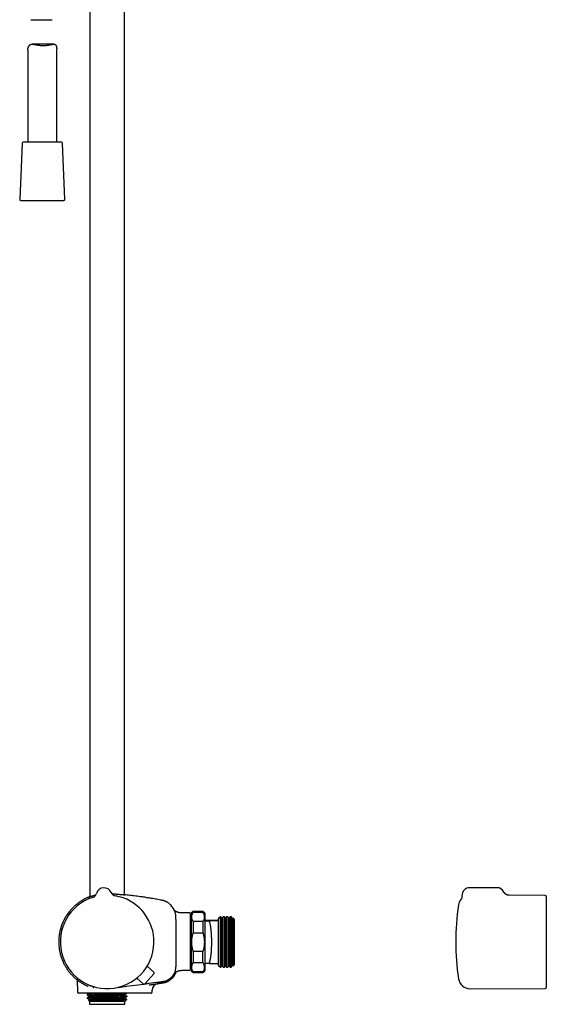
# Model space of a CAD drawing. Header units: millimetres. Extents: x 8 to 1577, y 12 to 2534.
# Tile 34 of 66: x 432 to 704, y 1371 to 1880. Entities that reach past the tile are written whole.
import ezdxf

# ---------------------------------------------------------------- set-up
doc = ezdxf.new("R2010")
doc.units = ezdxf.units.MM

msp = doc.modelspace()

# ---------------------------------------------------------------- linework, layer by layer
at = {"color": 7, "linetype": 'Continuous', "lineweight": 30}
for p, q in [((468.25, 1914.78), (468.25, 1427.12)), ((486.05, 1428.07), (486.05, 1913.5)), ((437.71, 1880.02), (448.85, 1880.02)), ((449.59, 1867.37), (438.45, 1867.37)), ((436.15, 1864.37), (436.15, 1816.69)), ((451.15, 1816.69), (451.15, 1864.98)), ((433.28, 1816.21), (432.02, 1787.21)), ((453.52, 1816.69), (433.78, 1816.69)), ((455.28, 1787.21), (454.02, 1816.21)), ((432.52, 1786.69), (444.48, 1786.69)), ((444.48, 1786.69), (454.78, 1786.69)), ((479.18, 1429.28), (479.18, 1429.28)), ((479.18, 1429.28), (479.18, 1429.28)), ((678.24, 1431.73), (664.24, 1431.73)), ((471.67, 1428.77), (471.67, 1428.77)), ((471.67, 1428.77), (471.67, 1428.77)), ((471.67, 1428.77), (471.67, 1428.77)), ((659.63, 1425.57), (659.63, 1425.57)), ((703.24, 1427.74), (684.5, 1427.82)), ((684.5, 1427.82), (684.5, 1427.82)), ((703.74, 1427.24), (703.74, 1380.23)), ((510.18, 1422.64), (510.18, 1422.64)), ((521.55, 1419.49), (520.55, 1418.49)), ((521.55, 1419.37), (520.55, 1418.37)), ((526.55, 1419.49), (521.55, 1419.49)), ((521.55, 1419.49), (521.55, 1419.37)), ((526.55, 1419.37), (521.55, 1419.37)), ((521.55, 1419.37), (521.55, 1419.02)), ((521.55, 1419.02), (526.55, 1419.02)), ((527.55, 1418.49), (526.55, 1419.49)), ((526.55, 1419.49), (526.55, 1419.37)), ((527.55, 1418.37), (526.55, 1419.37)), ((526.55, 1419.37), (526.55, 1419.02)), ((519.75, 1418.74), (516.15, 1418.74)), ((519.95, 1418.54), (519.95, 1389.25)), ((520.55, 1414.34), (519.95, 1414.34)), ((520.55, 1414.22), (519.95, 1414.22)), ((520.55, 1418.49), (520.55, 1418.37)), ((520.55, 1418.37), (520.55, 1403.62)), ((521.55, 1414.21), (521.55, 1408.43)), ((526.55, 1414.21), (521.55, 1414.21)), ((526.55, 1414.21), (526.55, 1408.43)), ((527.55, 1418.49), (527.55, 1418.37)), ((527.55, 1418.37), (527.55, 1403.62)), ((527.6, 1414.74), (527.55, 1414.74)), ((527.55, 1414.73), (527.65, 1414.73)), ((527.6, 1414.62), (527.55, 1414.62)), ((527.65, 1414.62), (527.6, 1414.62)), ((527.65, 1414.73), (527.65, 1414.74)), ((534.65, 1414.74), (527.65, 1414.74)), ((527.65, 1414.63), (527.65, 1414.73)), ((527.65, 1392.63), (527.65, 1414.62)), ((527.65, 1414.62), (527.65, 1414.62)), ((534.65, 1414.62), (529.8, 1414.62)), ((535.65, 1416.74), (534.65, 1415.74)), ((535.65, 1416.62), (534.65, 1415.62)), ((534.65, 1415.62), (534.65, 1415.74)), ((534.65, 1414.62), (534.65, 1415.62)), ((534.65, 1392.62), (534.65, 1414.62)), ((535.81, 1416.74), (535.65, 1416.74)), ((535.65, 1416.62), (535.65, 1416.74)), ((535.81, 1416.62), (535.65, 1416.62)), ((535.65, 1390.62), (535.65, 1416.62)), ((536.39, 1415.74), (535.81, 1416.74)), ((535.81, 1416.74), (535.81, 1416.62)), ((536.39, 1415.62), (535.81, 1416.62)), ((535.81, 1416.62), (535.81, 1390.62)), ((536.96, 1416.74), (536.39, 1415.74)), ((536.96, 1416.62), (536.39, 1415.62)), ((536.39, 1415.62), (536.39, 1415.74)), ((536.39, 1391.62), (536.39, 1415.62)), ((537.61, 1416.74), (536.96, 1416.74)), ((536.96, 1416.62), (536.96, 1416.74)), ((537.61, 1416.62), (536.96, 1416.62)), ((536.96, 1390.62), (536.96, 1416.62)), ((538.19, 1415.74), (537.61, 1416.74)), ((537.61, 1416.74), (537.61, 1416.62)), ((538.19, 1415.62), (537.61, 1416.62)), ((537.61, 1416.62), (537.61, 1390.62)), ((538.76, 1416.74), (538.19, 1415.74)), ((538.76, 1416.62), (538.19, 1415.62)), ((538.19, 1415.62), (538.19, 1415.74)), ((538.19, 1391.62), (538.19, 1415.62)), ((539.41, 1416.74), (538.76, 1416.74)), ((538.76, 1416.62), (538.76, 1416.74)), ((539.41, 1416.62), (538.76, 1416.62)), ((538.76, 1390.62), (538.76, 1416.62)), ((539.99, 1415.74), (539.41, 1416.74)), ((539.41, 1416.74), (539.41, 1416.62)), ((539.99, 1415.62), (539.41, 1416.62)), ((539.41, 1416.62), (539.41, 1390.62)), ((540.56, 1416.74), (539.99, 1415.74)), ((540.56, 1416.62), (539.99, 1415.62)), ((539.99, 1415.62), (539.99, 1415.74)), ((539.99, 1391.62), (539.99, 1415.62)), ((541.15, 1416.74), (540.56, 1416.74)), ((540.56, 1416.62), (540.56, 1416.74)), ((541.15, 1416.62), (540.56, 1416.62)), ((540.56, 1390.62), (540.56, 1416.62)), ((541.29, 1416.59), (541.15, 1416.74)), ((541.15, 1416.62), (541.15, 1416.74)), ((541.29, 1416.48), (541.15, 1416.62)), ((541.15, 1390.62), (541.15, 1416.62)), ((541.79, 1415.74), (541.29, 1416.59)), ((541.29, 1416.59), (541.29, 1416.48)), ((541.79, 1415.62), (541.29, 1416.48)), ((541.29, 1416.48), (541.29, 1390.77)), ((541.92, 1415.97), (541.79, 1415.74)), ((541.92, 1415.85), (541.79, 1415.62)), ((541.79, 1415.62), (541.79, 1415.74)), ((541.79, 1391.62), (541.79, 1415.62)), ((542.15, 1415.74), (541.92, 1415.97)), ((541.92, 1415.85), (541.92, 1415.97)), ((542.15, 1415.62), (541.92, 1415.85)), ((541.92, 1391.4), (541.92, 1415.85)), ((542.45, 1415.74), (542.15, 1415.74)), ((542.15, 1415.62), (542.15, 1415.74)), ((542.45, 1415.62), (542.15, 1415.62)), ((542.15, 1391.62), (542.15, 1415.62)), ((542.65, 1415.54), (542.45, 1415.74)), ((542.45, 1415.62), (542.45, 1415.74)), ((542.65, 1415.42), (542.45, 1415.62)), ((542.45, 1391.62), (542.45, 1415.62)), ((542.65, 1415.54), (542.65, 1415.42)), ((542.65, 1415.42), (542.65, 1391.82)), ((520.55, 1403.62), (520.55, 1388.87)), ((521.55, 1408.43), (526.55, 1408.43)), ((527.55, 1403.62), (527.55, 1388.87)), ((526.55, 1398.82), (521.55, 1398.82)), ((521.55, 1398.82), (521.55, 1393.04)), ((526.55, 1393.04), (526.55, 1398.82)), ((501.29, 1388.05), (497.79, 1391.16)), ((516.15, 1389.05), (519.75, 1389.05)), ((519.95, 1393.02), (520.55, 1393.02)), ((520.55, 1388.87), (521.55, 1387.87)), ((521.55, 1393.04), (526.55, 1393.04)), ((526.55, 1387.87), (527.55, 1388.87)), ((527.55, 1392.62), (527.6, 1392.62)), ((527.6, 1392.63), (527.65, 1392.63)), ((527.65, 1392.63), (527.65, 1392.62)), ((529.8, 1392.62), (534.65, 1392.62)), ((534.65, 1391.62), (534.65, 1392.62)), ((534.65, 1391.62), (535.65, 1390.62)), ((535.65, 1390.62), (535.81, 1390.62)), ((535.81, 1390.62), (536.39, 1391.62)), ((536.39, 1391.62), (536.96, 1390.62)), ((536.96, 1390.62), (537.61, 1390.62)), ((537.61, 1390.62), (538.19, 1391.62)), ((538.19, 1391.62), (538.76, 1390.62)), ((538.76, 1390.62), (539.41, 1390.62)), ((539.41, 1390.62), (539.99, 1391.62)), ((539.99, 1391.62), (540.56, 1390.62)), ((540.56, 1390.62), (541.15, 1390.62)), ((541.15, 1390.62), (541.29, 1390.77)), ((541.29, 1390.77), (541.79, 1391.62)), ((541.79, 1391.62), (541.92, 1391.4)), ((541.92, 1391.4), (542.15, 1391.62)), ((542.15, 1391.62), (542.45, 1391.62)), ((542.45, 1391.62), (542.65, 1391.82)), ((460.87, 1384.76), (460.88, 1384.76)), ((461.68, 1384.1), (461.79, 1377.73)), ((495.97, 1381.94), (492.41, 1384.99)), ((501.34, 1387.35), (496.67, 1382)), ((521.55, 1388.23), (521.55, 1387.87)), ((526.55, 1388.23), (521.55, 1388.23)), ((521.55, 1387.87), (526.55, 1387.87)), ((526.55, 1388.23), (526.55, 1387.87)), ((487.15, 1380.82), (495.93, 1381.98)), ((498.89, 1381.54), (499, 1381.56)), ((500.29, 1377.73), (500.31, 1378.78)), ((503.1, 1382.14), (503.24, 1382.17)), ((503.21, 1382.17), (503.27, 1382.17)), ((664.4, 1379.56), (703.24, 1379.73)), ((476.95, 1377.24), (462.29, 1377.24)), ((466.77, 1376.59), (466.77, 1376.44)), ((466.77, 1374.78), (466.77, 1374.62)), ((467.97, 1373.66), (467.56, 1373.42)), ((467.56, 1373.41), (467.95, 1373.02)), ((467.95, 1375.76), (467.95, 1375.46)), ((467.95, 1373.95), (467.95, 1373.65)), ((467.95, 1373.02), (467.95, 1372)), ((486.33, 1373.02), (467.95, 1373.02)), ((489.89, 1377.24), (476.95, 1377.24)), ((486.38, 1373.06), (486.34, 1373.02)), ((486.35, 1376.36), (486.35, 1376.66)), ((486.35, 1374.55), (486.35, 1374.84)), ((486.35, 1372), (486.35, 1373.04)), ((486.39, 1373.06), (487.31, 1373.98)), ((487.53, 1375.53), (487.53, 1375.68)), ((492.14, 1377.24), (489.89, 1377.24)), ((493.1, 1377.24), (492.14, 1377.24)), ((468.45, 1371.5), (485.85, 1371.5))]:
    msp.add_line(p, q, dxfattribs=at)
at = {"color": 7, "linetype": 'Continuous', "lineweight": 30, "flags": 128}
msp.add_lwpolyline([(482.85, 1380.25), (482.92, 1380.26), (487.15, 1380.82)], dxfattribs=at)
at = {"color": 7, "linetype": 'Continuous', "lineweight": 30}
for centre, radius, start, end in [((433.78, 1816.19), 0.5, 90, 177.5187), ((453.52, 1816.19), 0.5, 2.4813, 90), ((432.52, 1787.19), 0.5, 177.5187, 270), ((454.78, 1787.19), 0.5, 270, 2.4813), ((475.52, 1427.68), 4, 23.5966, 164.2044), ((481.93, 1430.48), 3, 203.6069, 259.8685), ((664.24, 1427.73), 4, 90, 182.7454), ((678.24, 1427.73), 4, 26.1498, 90), ((477.15, 1403.74), 24.17, 107.937, 3.9005), ((468.78, 1429.59), 3, 287.9342, 344.1941), ((468.78, 1429.59), 3, 287.9268, 344.2029), ((477.15, 1403.74), 24.17, 3.9005, 79.864), ((664.38, 1421.91), 6, 142.3448, 171.5732), ((703.24, 1427.24), 0.5, 0, 89.75), ((510.38, 1421.91), 0.2, 39.9752, 129.7284), ((787.04, 1403.74), 130, 171.5732, 188.4268), ((519.75, 1418.54), 0.2, 0, 90), ((519.75, 1389.25), 0.2, 270, 0), ((500.96, 1387.68), 0.5, 318.9005, 48.4005), ((664.38, 1385.56), 6, 188.4268, 270.25), ((496.29, 1382.32), 0.5, 229.4005, 318.9005), ((503.81, 1378.72), 3.5, 99.818, 179.0001), ((703.24, 1380.23), 0.5, 270.25, 0), ((462.29, 1377.74), 0.5, 181, 270), ((468.45, 1372), 0.5, 180, 270), ((485.85, 1372), 0.5, 270, 0)]:
    msp.add_arc(centre, radius, start, end, dxfattribs=at)
for points, knots in [([(436.15, 1864.37), (436.15, 1864.37), (436.15, 1864.42), (436.16, 1864.56), (436.19, 1864.78), (436.24, 1865.03), (436.32, 1865.33), (436.42, 1865.66), (436.55, 1865.99), (436.69, 1866.29), (436.84, 1866.54), (437, 1866.76), (437.16, 1866.93), (437.35, 1867.09), (437.56, 1867.21), (437.79, 1867.29), (438.04, 1867.34), (438.31, 1867.37), (438.58, 1867.37), (438.87, 1867.35), (439.18, 1867.31), (439.53, 1867.26), (439.93, 1867.19), (440.37, 1867.11), (440.86, 1867.02), (441.39, 1866.92), (441.93, 1866.84), (442.44, 1866.77), (442.9, 1866.73), (443.32, 1866.69), (443.75, 1866.67), (444.18, 1866.67), (444.61, 1866.67), (445.07, 1866.69), (445.57, 1866.73), (446.11, 1866.79), (446.64, 1866.87), (447.15, 1866.96), (447.63, 1867.05), (448.05, 1867.14), (448.42, 1867.21), (448.75, 1867.28), (449.04, 1867.32), (449.3, 1867.35), (449.55, 1867.37), (449.78, 1867.36), (450, 1867.33), (450.2, 1867.27), (450.37, 1867.17), (450.53, 1867.04), (450.66, 1866.88), (450.77, 1866.7), (450.87, 1866.49), (450.96, 1866.24), (451.04, 1865.96), (451.09, 1865.67), (451.13, 1865.4), (451.15, 1865.17), (451.15, 1865.04), (451.15, 1864.98)], [0, 0, 0, 0, 0.000462, 0.018091, 0.035903, 0.054612, 0.073398, 0.09604, 0.118842, 0.137916, 0.157049, 0.172307, 0.187666, 0.203137, 0.218788, 0.234078, 0.249549, 0.265148, 0.280889, 0.295447, 0.310062, 0.328149, 0.346314, 0.366632, 0.388907, 0.411427, 0.434074, 0.456987, 0.473328, 0.489727, 0.507083, 0.524513, 0.541327, 0.55821, 0.580481, 0.602902, 0.625541, 0.648465, 0.672024, 0.691443, 0.710942, 0.727541, 0.7442, 0.75948, 0.774846, 0.790294, 0.805866, 0.821213, 0.836749, 0.852457, 0.868367, 0.883011, 0.897722, 0.915911, 0.934154, 0.954507, 0.972171, 0.98831, 1, 1, 1, 1]), ([(684.5, 1427.82), (684.48, 1427.82), (684.42, 1427.82), (684.31, 1427.83), (684.17, 1427.84), (684.02, 1427.86), (683.86, 1427.89), (683.7, 1427.93), (683.54, 1427.98), (683.38, 1428.04), (683.23, 1428.11), (683.08, 1428.19), (682.93, 1428.28), (682.79, 1428.37), (682.65, 1428.48), (682.52, 1428.59), (682.39, 1428.71), (682.27, 1428.83), (682.16, 1428.97), (682.05, 1429.11), (681.95, 1429.27), (681.88, 1429.4), (681.84, 1429.48), (681.83, 1429.5)], [0, 0, 0, 0, 0.016587, 0.056288, 0.100279, 0.147124, 0.195692, 0.245332, 0.295667, 0.34647, 0.397597, 0.448956, 0.500489, 0.552153, 0.60392, 0.655769, 0.707684, 0.759653, 0.811668, 0.86372, 0.921232, 0.978363, 1, 1, 1, 1]), ([(467.82, 1426.92), (467.65, 1426.86), (467.26, 1426.7), (466.66, 1426.43), (465.94, 1426.08), (465.18, 1425.69), (464.39, 1425.24), (463.62, 1424.76), (462.87, 1424.26), (462.16, 1423.75), (461.48, 1423.22), (460.82, 1422.67), (460.19, 1422.11), (459.53, 1421.48), (458.84, 1420.77), (458.14, 1419.99), (457.49, 1419.18), (456.87, 1418.37), (456.3, 1417.53), (455.76, 1416.69), (455.26, 1415.82), (454.79, 1414.94), (454.36, 1414.04), (453.97, 1413.12), (453.62, 1412.19), (453.3, 1411.24), (453.02, 1410.29), (452.82, 1409.5), (452.69, 1408.9), (452.6, 1408.46), (452.52, 1408), (452.44, 1407.51), (452.36, 1407), (452.3, 1406.45), (452.24, 1405.87), (452.2, 1405.27), (452.16, 1404.63), (452.15, 1403.96), (452.15, 1403.27), (452.17, 1402.54), (452.22, 1401.79), (452.3, 1401.01), (452.4, 1400.2), (452.53, 1399.4), (452.68, 1398.61), (452.86, 1397.83), (453.06, 1397.03), (453.3, 1396.21), (453.58, 1395.39), (453.89, 1394.57), (454.23, 1393.73), (454.62, 1392.89), (455.02, 1392.09), (455.44, 1391.34), (455.86, 1390.62), (456.32, 1389.9), (456.82, 1389.19), (457.34, 1388.48), (457.89, 1387.79), (458.46, 1387.12), (459.06, 1386.48), (459.68, 1385.85), (460.29, 1385.27), (460.7, 1384.92), (460.88, 1384.76)], [0, 0, 0, 0, 0.010284, 0.024647, 0.038901, 0.056887, 0.074697, 0.09233, 0.109784, 0.127059, 0.14385, 0.160466, 0.176907, 0.193174, 0.214034, 0.234593, 0.25485, 0.274803, 0.294451, 0.313972, 0.333481, 0.352977, 0.37246, 0.391931, 0.411388, 0.430829, 0.450254, 0.469663, 0.47815, 0.486705, 0.495757, 0.505375, 0.515559, 0.52631, 0.537627, 0.549511, 0.561962, 0.57498, 0.588566, 0.602719, 0.617438, 0.632723, 0.648575, 0.664993, 0.680185, 0.69583, 0.711929, 0.72848, 0.745484, 0.762623, 0.780197, 0.798205, 0.816647, 0.832632, 0.848929, 0.865535, 0.882451, 0.899676, 0.917209, 0.93402, 0.951104, 0.968457, 0.986081, 1, 1, 1, 1]), ([(467.81, 1426.93), (467.81, 1426.94), (467.82, 1426.95), (467.99, 1427.02), (468.26, 1427.12), (468.53, 1427.22), (468.75, 1427.29), (468.88, 1427.33), (469.02, 1427.38), (469.17, 1427.43), (469.33, 1427.48), (469.5, 1427.53), (469.81, 1427.63), (470.26, 1427.76), (470.82, 1427.91), (471.19, 1428), (471.34, 1428.03)], [0, 0, 0, 0, 0.1021853, 0.2423202, 0.3530531, 0.468681, 0.5026427, 0.5370124, 0.5717915, 0.6069815, 0.6425841, 0.6786004, 0.7150321, 0.8310255, 0.9295646, 1, 1, 1, 1]), ([(479.57, 1428.63), (479.86, 1428.61), (480.48, 1428.57), (481.16, 1428.52), (481.62, 1428.48), (481.86, 1428.46), (482.09, 1428.44), (482.32, 1428.42), (482.54, 1428.39), (482.83, 1428.36), (483.19, 1428.33), (483.65, 1428.28), (484.14, 1428.24), (484.65, 1428.2), (485.11, 1428.16), (485.49, 1428.12), (485.77, 1428.1), (486.03, 1428.07), (486.26, 1428.05), (486.44, 1428.03), (486.52, 1428.02), (486.5, 1428.02), (486.5, 1428.02)], [0, 0, 0, 0, 0.074316, 0.158818, 0.180967, 0.203119, 0.225275, 0.247433, 0.269595, 0.29176, 0.334339, 0.384425, 0.442021, 0.507129, 0.57975, 0.643833, 0.69635, 0.747606, 0.822112, 0.893791, 0.993575, 1, 1, 1, 1]), ([(505.36, 1425.22), (504.91, 1425.31), (504.01, 1425.48), (502.68, 1425.72), (501.38, 1425.96), (500.12, 1426.17), (498.89, 1426.38), (497.69, 1426.57), (496.52, 1426.75), (495.38, 1426.92), (494.11, 1427.1), (492.7, 1427.29), (491.17, 1427.49), (489.68, 1427.67), (488.23, 1427.84), (487.17, 1427.95), (486.59, 1428.01), (486.5, 1428.02)], [0, 0, 0, 0, 0.0727279, 0.1435379, 0.2125495, 0.2798745, 0.3456171, 0.4087393, 0.4705139, 0.5310199, 0.59033, 0.6731162, 0.7537741, 0.83246, 0.9093079, 0.9844326, 1, 1, 1, 1]), ([(510.18, 1422.64), (510.17, 1422.65), (510.03, 1422.8), (509.74, 1423.06), (509.33, 1423.41), (508.91, 1423.72), (508.49, 1423.99), (508.08, 1424.24), (507.66, 1424.45), (507.24, 1424.64), (506.86, 1424.8), (506.5, 1424.93), (506.14, 1425.04), (505.76, 1425.14), (505.5, 1425.19), (505.36, 1425.22)], [0, 0, 0, 0, 0.012612, 0.10983, 0.209092, 0.303334, 0.392267, 0.475871, 0.564875, 0.646899, 0.721952, 0.79005, 0.854794, 0.924669, 1, 1, 1, 1]), ([(660.24, 1427.54), (660.24, 1427.5), (660.25, 1427.4), (660.24, 1427.24), (660.23, 1427.08), (660.21, 1426.92), (660.18, 1426.77), (660.15, 1426.62), (660.1, 1426.47), (660.05, 1426.33), (660, 1426.2), (659.94, 1426.08), (659.88, 1425.97), (659.83, 1425.87), (659.77, 1425.78), (659.73, 1425.71), (659.69, 1425.65), (659.65, 1425.61), (659.64, 1425.58), (659.63, 1425.57)], [0, 0, 0, 0, 0.064532, 0.140768, 0.216073, 0.290358, 0.36443, 0.436598, 0.507159, 0.576051, 0.642855, 0.706913, 0.767145, 0.822041, 0.870278, 0.911732, 0.947542, 0.979362, 1, 1, 1, 1]), ([(510.27, 1422.43), (510.27, 1422.45), (510.27, 1422.49), (510.24, 1422.57), (510.21, 1422.61), (510.18, 1422.64)], [0, 0, 0, 0, 0.2626436, 0.5200708, 1, 1, 1, 1]), ([(510.25, 1421.95), (510.25, 1421.95), (510.25, 1421.98), (510.25, 1422.03), (510.26, 1422.14), (510.27, 1422.25), (510.27, 1422.34), (510.27, 1422.39), (510.27, 1422.41), (510.27, 1422.42), (510.27, 1422.42), (510.27, 1422.42), (510.27, 1422.42), (510.27, 1422.42), (510.27, 1422.42), (510.27, 1422.42), (510.27, 1422.42), (510.27, 1422.42), (510.27, 1422.42), (510.27, 1422.42), (510.27, 1422.42), (510.27, 1422.42), (510.27, 1422.42), (510.27, 1422.42), (510.27, 1422.42), (510.27, 1422.42), (510.27, 1422.42)], [0, 0, 0, 0, 0.008838, 0.084952, 0.22087, 0.46358, 0.618032, 0.772485, 0.908403, 0.916776, 0.925148, 0.933482, 0.941546, 0.945649, 0.949667, 0.953601, 0.957452, 0.961218, 0.965047, 0.968808, 0.973054, 0.977783, 0.982997, 0.988694, 0.994875, 1, 1, 1, 1]), ([(510.26, 1422.06), (510.26, 1422.08), (510.26, 1422.16), (510.27, 1422.25), (510.27, 1422.34), (510.27, 1422.39), (510.27, 1422.41), (510.27, 1422.42), (510.27, 1422.42), (510.27, 1422.42), (510.27, 1422.42), (510.27, 1422.42), (510.27, 1422.42), (510.27, 1422.42), (510.27, 1422.42), (510.27, 1422.42), (510.27, 1422.42), (510.27, 1422.43), (510.27, 1422.43), (510.27, 1422.43), (510.27, 1422.43), (510.27, 1422.43), (510.27, 1422.43), (510.27, 1422.43), (510.27, 1422.43), (510.27, 1422.43), (510.27, 1422.43), (510.27, 1422.44), (510.27, 1422.44), (510.27, 1422.44)], [0, 0, 0, 0, 0.084912, 0.353806, 0.524922, 0.696037, 0.846619, 0.855895, 0.865171, 0.874404, 0.883338, 0.887883, 0.892335, 0.896694, 0.90096, 0.905132, 0.909374, 0.913542, 0.918246, 0.923485, 0.929261, 0.935574, 0.942422, 0.949806, 0.958548, 0.967938, 0.977977, 0.988664, 1, 1, 1, 1]), ([(511.79, 1420.08), (511.77, 1420.13), (511.67, 1420.35), (511.47, 1420.72), (511.18, 1421.17), (510.88, 1421.62), (510.65, 1421.9), (510.53, 1422.04)], [0, 0, 0, 0, 0.074873, 0.305391, 0.536472, 0.768036, 1, 1, 1, 1]), ([(512.69, 1403.74), (512.69, 1406.77), (512.69, 1410), (512.67, 1413.42), (512.67, 1413.99), (512.67, 1414.56), (512.67, 1415.13), (512.66, 1415.7), (512.67, 1416.27), (512.65, 1416.84), (512.59, 1417.4), (512.48, 1417.97), (512.34, 1418.52), (512.16, 1419.06), (511.94, 1419.59), (511.69, 1420.1), (511.4, 1420.59), (511.07, 1421.06), (510.83, 1421.35), (510.71, 1421.5)], [0, 0, 0, 0, 0.499831, 0.531076, 0.562321, 0.593565, 0.624807, 0.656057, 0.687311, 0.718541, 0.749776, 0.781038, 0.812304, 0.843576, 0.874853, 0.906136, 0.937421, 0.968708, 1, 1, 1, 1]), ([(516.15, 1418.74), (515.98, 1418.74), (515.64, 1418.74), (515.16, 1418.75), (514.72, 1418.79), (514.34, 1418.84), (514.02, 1418.91), (513.76, 1418.98), (513.52, 1419.05), (513.31, 1419.12), (513.08, 1419.22), (512.82, 1419.34), (512.55, 1419.48), (512.32, 1419.63), (512.14, 1419.76), (511.99, 1419.89), (511.86, 1420.02), (511.74, 1420.14), (511.63, 1420.25), (511.55, 1420.35), (511.5, 1420.41), (511.48, 1420.44)], [0, 0, 0, 0, 0.099374, 0.190852, 0.274999, 0.352147, 0.408869, 0.461014, 0.508074, 0.549581, 0.588939, 0.651845, 0.710738, 0.765215, 0.804069, 0.84194, 0.879231, 0.914396, 0.946248, 0.975153, 1, 1, 1, 1]), ([(521.55, 1414.21), (521.48, 1414.34), (521.33, 1414.58), (521.16, 1414.96), (521.01, 1415.34), (520.9, 1415.73), (520.83, 1416.12), (520.79, 1416.52), (520.81, 1416.93), (520.86, 1417.35), (520.97, 1417.77), (521.12, 1418.19), (521.31, 1418.6), (521.47, 1418.88), (521.55, 1419.02)], [0, 0, 0, 0, 0.079, 0.158031, 0.23702, 0.317559, 0.398147, 0.47868, 0.564443, 0.650273, 0.736043, 0.824003, 0.912023, 1, 1, 1, 1]), ([(526.55, 1419.02), (526.62, 1418.89), (526.77, 1418.65), (526.94, 1418.27), (527.09, 1417.89), (527.2, 1417.5), (527.27, 1417.11), (527.31, 1416.71), (527.29, 1416.3), (527.24, 1415.88), (527.13, 1415.46), (526.98, 1415.04), (526.79, 1414.63), (526.63, 1414.35), (526.55, 1414.21)], [0, 0, 0, 0, 0.079, 0.158031, 0.23702, 0.317559, 0.398147, 0.47868, 0.564443, 0.650273, 0.736043, 0.824003, 0.912023, 1, 1, 1, 1]), ([(527.65, 1414.62), (527.66, 1414.62), (527.67, 1414.62), (527.71, 1414.62), (527.78, 1414.62), (527.88, 1414.62), (528, 1414.62), (528.15, 1414.62), (528.35, 1414.62), (528.59, 1414.62), (528.86, 1414.62), (529.16, 1414.62), (529.47, 1414.62), (529.69, 1414.62), (529.8, 1414.62)], [0, 0, 0, 0, 0.0712371, 0.1424986, 0.2137388, 0.2857367, 0.3577551, 0.4297587, 0.5244737, 0.619218, 0.7139461, 0.8092906, 0.9046489, 1, 1, 1, 1]), ([(529.8, 1392.62), (529.84, 1392.7), (529.91, 1392.87), (530.02, 1393.16), (530.13, 1393.51), (530.23, 1393.9), (530.33, 1394.32), (530.43, 1394.78), (530.52, 1395.26), (530.6, 1395.76), (530.68, 1396.28), (530.75, 1396.83), (530.82, 1397.4), (530.87, 1398), (530.93, 1398.62), (530.97, 1399.23), (531.01, 1399.86), (531.04, 1400.5), (531.07, 1401.16), (531.09, 1401.83), (531.11, 1402.5), (531.11, 1403.16), (531.11, 1403.82), (531.11, 1404.49), (531.1, 1405.15), (531.08, 1405.82), (531.06, 1406.48), (531.03, 1407.12), (530.99, 1407.74), (530.95, 1408.35), (530.9, 1408.96), (530.85, 1409.55), (530.79, 1410.12), (530.72, 1410.67), (530.65, 1411.19), (530.57, 1411.69), (530.49, 1412.17), (530.4, 1412.63), (530.3, 1413.08), (530.19, 1413.51), (530.08, 1413.88), (529.98, 1414.18), (529.89, 1414.41), (529.83, 1414.55), (529.8, 1414.62)], [0, 0, 0, 0, 0.0197688, 0.0442792, 0.0688089, 0.093319, 0.1185675, 0.1438373, 0.1690854, 0.1931561, 0.2172456, 0.2413161, 0.2661076, 0.2909201, 0.3157115, 0.3394168, 0.3631406, 0.3868459, 0.4112532, 0.4356809, 0.4600882, 0.4835689, 0.5070677, 0.5305484, 0.5547145, 0.5789004, 0.6030666, 0.6264951, 0.6499415, 0.6733701, 0.6974724, 0.7215942, 0.7456966, 0.7692491, 0.7928195, 0.8163721, 0.8405932, 0.8648336, 0.8890549, 0.9165644, 0.944074, 0.9627132, 0.9813608, 1, 1, 1, 1]), ([(496.75, 1382.08), (497.4, 1382.17), (499.76, 1382.48), (502.45, 1382.83), (504.82, 1383.15), (505.83, 1383.27), (506.85, 1383.48), (507.81, 1383.82), (508.67, 1384.25), (509.44, 1384.76), (510.16, 1385.36), (510.8, 1386.03), (511.36, 1386.77), (511.83, 1387.57), (512.2, 1388.42), (512.47, 1389.31), (512.64, 1390.22), (512.69, 1391.14), (512.68, 1392.05), (512.7, 1396.25), (512.7, 1400.14), (512.69, 1403.74)], [0, 0, 0, 0, 0.060255, 0.215438, 0.245898, 0.276592, 0.308111, 0.340065, 0.36787, 0.395778, 0.423759, 0.45177, 0.479775, 0.507756, 0.535726, 0.563706, 0.591719, 0.619819, 0.647144, 0.674244, 1, 1, 1, 1]), ([(521.55, 1398.82), (521.49, 1399.03), (521.37, 1399.44), (521.22, 1400.04), (521.1, 1400.61), (521, 1401.17), (520.92, 1401.73), (520.85, 1402.3), (520.82, 1402.87), (520.8, 1403.45), (520.8, 1404.03), (520.83, 1404.58), (520.87, 1405.09), (520.92, 1405.57), (520.99, 1406.05), (521.08, 1406.53), (521.17, 1407), (521.29, 1407.48), (521.41, 1407.96), (521.5, 1408.27), (521.55, 1408.43)], [0, 0, 0, 0, 0.065747, 0.131571, 0.189463, 0.247355, 0.305524, 0.363692, 0.422796, 0.481899, 0.541352, 0.600805, 0.650264, 0.699723, 0.74937, 0.799018, 0.849188, 0.899358, 0.949679, 1, 1, 1, 1]), ([(526.55, 1408.43), (526.6, 1408.27), (526.69, 1407.96), (526.81, 1407.5), (526.92, 1407.03), (527.02, 1406.55), (527.1, 1406.07), (527.17, 1405.58), (527.23, 1405.1), (527.27, 1404.58), (527.3, 1404.04), (527.3, 1403.48), (527.29, 1402.91), (527.25, 1402.34), (527.19, 1401.77), (527.11, 1401.2), (527.01, 1400.63), (526.88, 1400.04), (526.73, 1399.44), (526.61, 1399.03), (526.55, 1398.82)], [0, 0, 0, 0, 0.049508, 0.099015, 0.148661, 0.198306, 0.248433, 0.29856, 0.348877, 0.399195, 0.456995, 0.515, 0.573006, 0.631216, 0.690326, 0.749516, 0.808937, 0.868429, 0.934175, 1, 1, 1, 1]), ([(511.8, 1387.21), (511.8, 1387.21), (511.8, 1387.21), (511.8, 1387.22), (511.81, 1387.23), (511.83, 1387.25), (511.85, 1387.29), (511.88, 1387.33), (511.91, 1387.37), (511.95, 1387.42), (511.99, 1387.47), (512.03, 1387.52), (512.08, 1387.58), (512.15, 1387.67), (512.24, 1387.76), (512.34, 1387.86), (512.44, 1387.95), (512.54, 1388.04), (512.64, 1388.12), (512.76, 1388.2), (512.87, 1388.28), (512.97, 1388.34), (513.05, 1388.39), (513.13, 1388.43), (513.21, 1388.48), (513.31, 1388.53), (513.44, 1388.59), (513.61, 1388.67), (513.83, 1388.75), (514.1, 1388.85), (514.43, 1388.93), (514.8, 1388.99), (515.21, 1389.03), (515.67, 1389.05), (515.98, 1389.05), (516.15, 1389.05)], [0, 0, 0, 0, 0.024776, 0.0474641, 0.070186, 0.0981662, 0.1316322, 0.1672264, 0.1985398, 0.2255032, 0.2482387, 0.2669246, 0.2875584, 0.3102966, 0.3356354, 0.3639278, 0.3846214, 0.4066587, 0.4290932, 0.4519353, 0.4745797, 0.4933714, 0.5069048, 0.5200681, 0.5329307, 0.5492644, 0.5716728, 0.6000564, 0.6341382, 0.6803406, 0.7325318, 0.7904213, 0.8540743, 0.9237876, 1, 1, 1, 1]), ([(521.55, 1388.23), (521.48, 1388.36), (521.33, 1388.6), (521.16, 1388.98), (521.01, 1389.36), (520.9, 1389.75), (520.83, 1390.14), (520.79, 1390.54), (520.81, 1390.95), (520.86, 1391.37), (520.97, 1391.79), (521.12, 1392.2), (521.31, 1392.62), (521.47, 1392.9), (521.55, 1393.04)], [0, 0, 0, 0, 0.0789998, 0.1580312, 0.2370198, 0.3175593, 0.3981474, 0.4786801, 0.5644429, 0.6502733, 0.7360428, 0.8240026, 0.9120232, 1, 1, 1, 1]), ([(526.55, 1393.04), (526.62, 1392.91), (526.77, 1392.67), (526.94, 1392.29), (527.09, 1391.91), (527.2, 1391.52), (527.27, 1391.13), (527.31, 1390.73), (527.29, 1390.32), (527.24, 1389.9), (527.13, 1389.48), (526.98, 1389.06), (526.79, 1388.65), (526.63, 1388.37), (526.55, 1388.23)], [0, 0, 0, 0, 0.079, 0.158031, 0.23702, 0.317559, 0.398147, 0.47868, 0.564443, 0.650273, 0.736043, 0.824003, 0.912023, 1, 1, 1, 1]), ([(529.8, 1392.62), (529.69, 1392.62), (529.47, 1392.62), (529.16, 1392.62), (528.87, 1392.62), (528.6, 1392.62), (528.35, 1392.62), (528.15, 1392.62), (528, 1392.62), (527.88, 1392.62), (527.79, 1392.62), (527.71, 1392.62), (527.67, 1392.62), (527.66, 1392.62), (527.65, 1392.62)], [0, 0, 0, 0, 0.094787, 0.189581, 0.284361, 0.379654, 0.474962, 0.570241, 0.641513, 0.712799, 0.784065, 0.856037, 0.928031, 1, 1, 1, 1]), ([(460.87, 1384.76), (460.87, 1384.76), (460.87, 1384.77), (460.89, 1384.75), (460.93, 1384.71), (461, 1384.66), (461.03, 1384.63)], [0, 0, 0, 0, 0.000059, 0.33541, 0.668297, 1, 1, 1, 1]), ([(461.03, 1384.63), (461.06, 1384.6), (461.13, 1384.54), (461.26, 1384.43), (461.42, 1384.31), (461.6, 1384.16), (461.82, 1383.99), (462.09, 1383.79), (462.41, 1383.55), (462.77, 1383.3), (463.16, 1383.03), (463.58, 1382.75), (464.03, 1382.47), (464.51, 1382.19), (465.02, 1381.9), (465.55, 1381.61), (466.12, 1381.33), (466.7, 1381.05), (467.12, 1380.87), (467.33, 1380.78)], [0, 0, 0, 0, 0.050559, 0.100709, 0.150567, 0.200237, 0.249811, 0.311763, 0.37382, 0.436086, 0.498641, 0.561324, 0.623954, 0.686559, 0.749161, 0.811784, 0.874449, 0.937179, 1, 1, 1, 1]), ([(498.96, 1381.55), (499.06, 1381.56), (499.35, 1381.61), (499.84, 1381.68), (500.42, 1381.77), (500.99, 1381.85), (501.56, 1381.94), (502.13, 1382.02), (502.7, 1382.11), (503.25, 1382.19), (503.78, 1382.27), (504.28, 1382.35), (504.76, 1382.42), (505.21, 1382.49), (505.63, 1382.55), (506.04, 1382.61), (506.41, 1382.68), (506.76, 1382.75), (507.08, 1382.84), (507.37, 1382.93), (507.64, 1383.02), (507.88, 1383.11), (508.1, 1383.2), (508.29, 1383.28), (508.45, 1383.36), (508.59, 1383.43), (508.71, 1383.49), (508.8, 1383.54), (508.88, 1383.58), (508.93, 1383.61), (508.94, 1383.62), (508.95, 1383.62)], [0, 0, 0, 0, 0.016673, 0.049837, 0.082638, 0.114438, 0.145302, 0.179335, 0.212385, 0.244585, 0.276082, 0.307033, 0.337604, 0.367966, 0.398292, 0.42876, 0.459548, 0.490826, 0.522753, 0.555476, 0.589132, 0.623848, 0.659743, 0.69692, 0.735476, 0.775497, 0.81706, 0.860233, 0.905079, 0.951651, 1, 1, 1, 1]), ([(508.28, 1383.28), (508.23, 1383.26), (508, 1383.15), (507.59, 1382.99), (507.03, 1382.81), (506.44, 1382.67), (505.82, 1382.57), (505.19, 1382.47), (504.55, 1382.37), (503.92, 1382.27), (503.49, 1382.21), (503.28, 1382.18)], [0, 0, 0, 0, 0.031447, 0.145681, 0.259801, 0.37378, 0.499017, 0.624234, 0.749476, 0.874732, 1, 1, 1, 1]), ([(508.28, 1383.28), (508.28, 1383.28), (508.34, 1383.31), (508.45, 1383.36), (508.59, 1383.43), (508.71, 1383.49), (508.8, 1383.54), (508.88, 1383.58), (508.93, 1383.61), (508.94, 1383.62), (508.95, 1383.62)], [0, 0, 0, 0, 0.00081, 0.127921, 0.259862, 0.396886, 0.539219, 0.687065, 0.840605, 1, 1, 1, 1]), ([(511.2, 1385.49), (511.13, 1385.41), (510.93, 1385.17), (510.58, 1384.82), (510.14, 1384.43), (509.67, 1384.07), (509.19, 1383.76), (508.86, 1383.57), (508.7, 1383.49)], [0, 0, 0, 0, 0.101135, 0.283942, 0.466739, 0.649497, 0.832177, 1, 1, 1, 1]), ([(511.2, 1385.49), (511.21, 1385.49), (511.21, 1385.49), (511.22, 1385.5), (511.23, 1385.52), (511.24, 1385.53), (511.25, 1385.54), (511.26, 1385.56), (511.28, 1385.58), (511.29, 1385.6), (511.31, 1385.62), (511.33, 1385.65), (511.35, 1385.67), (511.37, 1385.7), (511.39, 1385.73), (511.42, 1385.76), (511.44, 1385.79), (511.47, 1385.83), (511.49, 1385.86), (511.52, 1385.9), (511.55, 1385.94), (511.58, 1385.98), (511.61, 1386.02), (511.63, 1386.06), (511.66, 1386.09), (511.68, 1386.12), (511.7, 1386.15), (511.72, 1386.17), (511.74, 1386.21), (511.77, 1386.25), (511.81, 1386.3), (511.85, 1386.36), (511.89, 1386.44), (511.95, 1386.52), (512.01, 1386.62), (512.07, 1386.72), (512.14, 1386.84), (512.21, 1386.96), (512.28, 1387.09), (512.36, 1387.24), (512.43, 1387.39), (512.51, 1387.55), (512.58, 1387.71), (512.65, 1387.89), (512.72, 1388.06), (512.76, 1388.17), (512.78, 1388.22)], [0, 0, 0, 0, 0.051434, 0.100759, 0.147976, 0.193085, 0.236087, 0.276983, 0.315772, 0.356009, 0.3937, 0.428847, 0.46145, 0.491513, 0.517643, 0.541501, 0.56309, 0.582417, 0.59949, 0.61432, 0.626926, 0.637336, 0.645604, 0.650463, 0.654268, 0.657215, 0.658492, 0.659732, 0.662533, 0.666172, 0.670862, 0.676703, 0.686365, 0.698225, 0.712319, 0.728666, 0.747279, 0.768167, 0.791335, 0.816788, 0.84453, 0.873317, 0.904217, 0.937232, 0.972363, 1, 1, 1, 1]), ([(468.64, 1380.77), (468.64, 1380.77), (468.64, 1380.77), (468.64, 1380.77), (468.64, 1380.77), (468.64, 1380.78), (468.64, 1380.78), (468.64, 1380.78), (468.64, 1380.78), (468.64, 1380.78), (468.64, 1380.78), (468.64, 1380.79), (468.64, 1380.79), (468.64, 1380.79), (468.64, 1380.79), (468.63, 1380.79), (468.63, 1380.8), (468.63, 1380.81), (468.63, 1380.83), (468.62, 1380.86), (468.62, 1380.87), (468.62, 1380.88), (468.62, 1380.88), (468.62, 1380.89), (468.62, 1380.89), (468.62, 1380.9), (468.62, 1380.91), (468.62, 1380.93), (468.62, 1380.96), (468.63, 1380.99), (468.63, 1381.01), (468.64, 1381.02), (468.64, 1381.03), (468.64, 1381.03), (468.64, 1381.03), (468.64, 1381.04), (468.64, 1381.04), (468.64, 1381.04), (468.64, 1381.05), (468.64, 1381.05), (468.64, 1381.05), (468.65, 1381.05), (468.65, 1381.05), (468.65, 1381.05), (468.65, 1381.05), (468.65, 1381.06), (468.65, 1381.06), (468.65, 1381.06), (468.65, 1381.06), (468.65, 1381.07), (468.65, 1381.07), (468.66, 1381.07), (468.66, 1381.08), (468.66, 1381.09), (468.67, 1381.1), (468.67, 1381.1), (468.68, 1381.11)], [0, 0, 0, 0, 0.011694, 0.022645, 0.032853, 0.042318, 0.05104, 0.05902, 0.066258, 0.07224, 0.0776, 0.082391, 0.087103, 0.091846, 0.096622, 0.113942, 0.131637, 0.149403, 0.24457, 0.339717, 0.350395, 0.361164, 0.372102, 0.383209, 0.394486, 0.40571, 0.416427, 0.488191, 0.566325, 0.642164, 0.718004, 0.730112, 0.74233, 0.754989, 0.768112, 0.7817, 0.789051, 0.795782, 0.801891, 0.807377, 0.81125, 0.814835, 0.818709, 0.822966, 0.829069, 0.83582, 0.84322, 0.850922, 0.858481, 0.865894, 0.873162, 0.886108, 0.898628, 0.911091, 0.996077, 1, 1, 1, 1]), ([(470.24, 1380.57), (470.24, 1380.57), (470.24, 1380.57), (470.23, 1380.57), (470.22, 1380.56), (470.2, 1380.55), (470.19, 1380.55), (470.19, 1380.54), (470.18, 1380.53), (470.17, 1380.53), (470.16, 1380.52), (470.15, 1380.52), (470.14, 1380.51), (470.13, 1380.5), (470.13, 1380.5), (470.12, 1380.49), (470.11, 1380.49), (470.1, 1380.48), (470.09, 1380.47), (470.08, 1380.46), (470.08, 1380.45), (470.07, 1380.45), (470.06, 1380.44), (470.06, 1380.43), (470.05, 1380.43), (470.04, 1380.42), (470.04, 1380.41), (470.03, 1380.41), (470.03, 1380.4), (470.02, 1380.39), (470.02, 1380.39), (470.01, 1380.38), (470, 1380.37), (470, 1380.36), (469.99, 1380.35), (469.99, 1380.34), (469.98, 1380.34), (469.98, 1380.33), (469.97, 1380.32), (469.97, 1380.32), (469.97, 1380.31), (469.96, 1380.3), (469.96, 1380.29), (469.96, 1380.29), (469.95, 1380.28), (469.95, 1380.27), (469.94, 1380.26), (469.94, 1380.25), (469.94, 1380.24), (469.93, 1380.24), (469.93, 1380.23), (469.93, 1380.22), (469.93, 1380.21), (469.92, 1380.21), (469.92, 1380.2), (469.92, 1380.19), (469.92, 1380.18), (469.92, 1380.18), (469.91, 1380.17), (469.91, 1380.16), (469.91, 1380.15), (469.91, 1380.14), (469.91, 1380.13), (469.9, 1380.13), (469.9, 1380.12), (469.9, 1380.11), (469.9, 1380.1), (469.9, 1380.1), (469.9, 1380.09), (469.9, 1380.08), (469.9, 1380.08), (469.9, 1380.07), (469.9, 1380.06), (469.9, 1380.05), (469.89, 1380.04), (469.89, 1380.03), (469.89, 1380.03), (469.89, 1380.02), (469.89, 1380.01), (469.89, 1380.01), (469.89, 1380), (469.89, 1379.99), (469.89, 1379.99), (469.89, 1379.98), (469.89, 1379.97), (469.89, 1379.97), (469.89, 1379.96), (469.9, 1379.95), (469.9, 1379.94), (469.9, 1379.94), (469.9, 1379.93), (469.9, 1379.93), (469.9, 1379.92), (469.9, 1379.91), (469.9, 1379.91), (469.9, 1379.9), (469.9, 1379.9), (469.9, 1379.89), (469.9, 1379.89), (469.9, 1379.88), (469.9, 1379.87), (469.91, 1379.86), (469.91, 1379.86), (469.91, 1379.85), (469.91, 1379.85), (469.91, 1379.84), (469.91, 1379.84), (469.91, 1379.84), (469.91, 1379.83), (469.91, 1379.83), (469.91, 1379.82), (469.91, 1379.82), (469.92, 1379.81), (469.92, 1379.81), (469.92, 1379.79), (469.92, 1379.79), (469.93, 1379.78)], [0, 0, 0, 0, 0.000494, 0.008331, 0.024005, 0.031842, 0.039679, 0.047516, 0.055353, 0.06319, 0.071027, 0.078864, 0.086701, 0.094538, 0.102375, 0.110212, 0.118049, 0.125886, 0.14156, 0.149397, 0.157234, 0.165071, 0.172908, 0.180745, 0.188582, 0.196419, 0.204256, 0.212093, 0.21993, 0.227767, 0.235604, 0.243441, 0.259115, 0.266952, 0.274789, 0.282626, 0.290463, 0.298301, 0.306138, 0.313975, 0.321812, 0.329649, 0.337486, 0.345323, 0.35316, 0.368834, 0.376671, 0.384508, 0.392345, 0.400182, 0.408019, 0.415856, 0.423693, 0.43153, 0.439367, 0.447204, 0.455041, 0.462878, 0.470715, 0.486389, 0.494226, 0.502063, 0.5099, 0.517737, 0.525574, 0.533411, 0.541248, 0.549085, 0.556922, 0.564759, 0.572596, 0.580433, 0.58827, 0.603944, 0.611781, 0.619618, 0.627455, 0.635292, 0.643129, 0.650966, 0.658803, 0.66664, 0.674477, 0.682314, 0.690151, 0.697988, 0.713662, 0.721499, 0.729336, 0.737173, 0.74501, 0.752847, 0.760684, 0.768521, 0.776358, 0.784195, 0.792032, 0.799869, 0.807706, 0.815543, 0.831217, 0.839054, 0.846891, 0.854728, 0.862565, 0.870402, 0.878239, 0.886076, 0.893913, 0.90175, 0.909587, 0.917424, 0.925261, 0.936233, 0.947205, 1, 1, 1, 1]), ([(498.96, 1381.55), (498.98, 1381.55), (499.19, 1381.58), (499.54, 1381.63), (500.01, 1381.7), (500.45, 1381.76), (500.86, 1381.82), (501.24, 1381.88), (501.58, 1381.93), (501.9, 1381.98), (502.19, 1382.02), (502.44, 1382.05), (502.66, 1382.09), (502.85, 1382.11), (503, 1382.14), (503.12, 1382.15), (503.21, 1382.17), (503.27, 1382.18), (503.28, 1382.18), (503.28, 1382.18)], [0, 0, 0, 0, 0.0095559, 0.0717715, 0.1338115, 0.195769, 0.2577741, 0.3195425, 0.3814273, 0.4435468, 0.5054083, 0.5672661, 0.6292349, 0.6911712, 0.7529702, 0.8147468, 0.876719, 0.9384302, 1, 1, 1, 1]), ([(503.28, 1382.18), (503.28, 1382.18), (503.28, 1382.18), (503.25, 1382.17), (503.24, 1382.17)], [0, 0, 0, 0, 0.732279, 1, 1, 1, 1]), ([(467.88, 1377.24), (467.71, 1377.14), (467.34, 1376.93), (466.98, 1376.71), (466.78, 1376.6)], [0, 0, 0, 0, 0.461187, 1, 1, 1, 1]), ([(466.78, 1376.43), (466.98, 1376.31), (467.37, 1376.09), (467.76, 1375.86), (467.95, 1375.75)], [0, 0, 0, 0, 0.508025, 1, 1, 1, 1]), ([(487.5, 1375.52), (487.5, 1375.51), (487.49, 1375.5), (487.35, 1375.47), (487.06, 1375.44), (486.63, 1375.41), (486.09, 1375.38), (485.43, 1375.34), (484.66, 1375.31), (483.8, 1375.28), (482.85, 1375.24), (481.82, 1375.21), (480.74, 1375.18), (479.61, 1375.15), (478.45, 1375.11), (477.27, 1375.08), (476.09, 1375.05), (474.92, 1375.01), (473.79, 1374.98), (472.69, 1374.95), (471.66, 1374.92), (470.69, 1374.88), (469.81, 1374.85), (469.02, 1374.82), (468.34, 1374.79), (467.77, 1374.75), (467.32, 1374.72), (467.02, 1374.69), (466.85, 1374.66), (466.78, 1374.64), (466.78, 1374.63), (466.78, 1374.62)], [0, 0, 0, 0, 0.010845, 0.047582, 0.084319, 0.121056, 0.157793, 0.19453, 0.231267, 0.268004, 0.304741, 0.341478, 0.378215, 0.414952, 0.451689, 0.488426, 0.525163, 0.5619, 0.598637, 0.635374, 0.672111, 0.708848, 0.745585, 0.782322, 0.819058, 0.855795, 0.892532, 0.929269, 0.956828, 0.984387, 1, 1, 1, 1]), ([(467.97, 1375.47), (467.77, 1375.36), (467.37, 1375.13), (466.98, 1374.9), (466.78, 1374.79)], [0, 0, 0, 0, 0.49997, 1, 1, 1, 1]), ([(466.78, 1374.62), (466.98, 1374.5), (467.37, 1374.27), (467.76, 1374.05), (467.95, 1373.94)], [0, 0, 0, 0, 0.5080799, 1, 1, 1, 1]), ([(486.78, 1377.24), (486.68, 1377.23), (486.44, 1377.21), (485.91, 1377.18), (485.22, 1377.15), (484.42, 1377.12), (483.53, 1377.08), (482.56, 1377.05), (481.52, 1377.02), (480.42, 1376.99), (479.28, 1376.95), (478.11, 1376.92), (476.93, 1376.89), (475.75, 1376.85), (474.59, 1376.82), (473.46, 1376.79), (472.38, 1376.76), (471.37, 1376.72), (470.42, 1376.69), (469.57, 1376.66), (468.81, 1376.62), (468.16, 1376.59), (467.62, 1376.56), (467.21, 1376.53), (466.93, 1376.49), (466.78, 1376.46), (466.79, 1376.45), (466.79, 1376.44)], [0, 0, 0, 0, 0.027819, 0.068955, 0.110091, 0.151227, 0.192363, 0.233499, 0.274635, 0.315771, 0.356907, 0.398043, 0.439179, 0.480315, 0.52145, 0.562586, 0.603722, 0.644858, 0.685994, 0.72713, 0.768266, 0.809402, 0.850538, 0.891674, 0.93281, 0.973946, 1, 1, 1, 1]), ([(466.79, 1376.6), (466.8, 1376.61), (466.81, 1376.62), (466.95, 1376.65), (467.24, 1376.68), (467.77, 1376.72), (468.48, 1376.76), (469.37, 1376.8), (470.43, 1376.84), (471.65, 1376.88), (473.01, 1376.93), (474.47, 1376.97), (476.02, 1377.01), (477.62, 1377.06), (479.23, 1377.1), (480.81, 1377.15), (482.3, 1377.19), (483.17, 1377.22), (483.6, 1377.24)], [0, 0, 0, 0, 0.019568, 0.059651, 0.120592, 0.182544, 0.245505, 0.309477, 0.374457, 0.440448, 0.507448, 0.575457, 0.644475, 0.714503, 0.78554, 0.857586, 0.930641, 1, 1, 1, 1]), ([(466.79, 1374.79), (466.84, 1374.81), (466.94, 1374.84), (467.47, 1374.89), (468.28, 1374.93), (469.34, 1374.98), (470.64, 1375.03), (472.13, 1375.08), (473.76, 1375.13), (475.5, 1375.18), (477.28, 1375.23), (479.05, 1375.28), (480.77, 1375.33), (482.38, 1375.38), (483.84, 1375.43), (485.11, 1375.48), (486.13, 1375.53), (486.91, 1375.58), (487.37, 1375.63), (487.56, 1375.66), (487.52, 1375.68), (487.51, 1375.68)], [0, 0, 0, 0, 0.052219, 0.107828, 0.163408, 0.218956, 0.274475, 0.329964, 0.385422, 0.44085, 0.496248, 0.551615, 0.606953, 0.66226, 0.717537, 0.772784, 0.828001, 0.883187, 0.938344, 0.99347, 1, 1, 1, 1]), ([(467.56, 1373.42), (467.57, 1373.42), (467.57, 1373.42), (467.59, 1373.43), (467.64, 1373.44), (467.74, 1373.45), (467.92, 1373.46), (468.17, 1373.48), (468.48, 1373.49), (468.82, 1373.51), (469.18, 1373.52), (469.57, 1373.53), (469.96, 1373.55), (470.35, 1373.56), (470.77, 1373.57), (471.21, 1373.58), (471.67, 1373.59), (472.08, 1373.6), (472.44, 1373.61), (472.74, 1373.62), (472.96, 1373.62), (473.12, 1373.62), (473.22, 1373.63), (473.28, 1373.63), (473.3, 1373.63), (473.31, 1373.63), (473.31, 1373.63), (473.32, 1373.63), (473.35, 1373.63), (473.38, 1373.63), (473.44, 1373.63), (473.53, 1373.63), (473.7, 1373.64), (474, 1373.64), (474.56, 1373.65), (475.31, 1373.67), (476.17, 1373.68), (477.05, 1373.7), (477.97, 1373.72), (478.93, 1373.73), (479.87, 1373.75), (480.79, 1373.77), (481.68, 1373.79), (482.53, 1373.8), (483.34, 1373.82), (484.08, 1373.84), (484.77, 1373.86), (485.38, 1373.87), (485.92, 1373.89), (486.38, 1373.91), (486.75, 1373.93), (487.04, 1373.95), (487.22, 1373.96), (487.31, 1373.98), (487.31, 1373.99), (487.31, 1373.99)], [0, 0, 0, 0, 0.004295, 0.015687, 0.026897, 0.052591, 0.077266, 0.10406, 0.129525, 0.153654, 0.176442, 0.197881, 0.217968, 0.236696, 0.254061, 0.275084, 0.293667, 0.309802, 0.32348, 0.334696, 0.343444, 0.348384, 0.351932, 0.354087, 0.354643, 0.35479, 0.354843, 0.35485, 0.356132, 0.357414, 0.358696, 0.361719, 0.367118, 0.376763, 0.393997, 0.424808, 0.452366, 0.479967, 0.511381, 0.542852, 0.574379, 0.605962, 0.637601, 0.669296, 0.701048, 0.732856, 0.76472, 0.79664, 0.828617, 0.86065, 0.892739, 0.924885, 0.957087, 0.989346, 1, 1, 1, 1]), ([(486.31, 1374.84), (486.31, 1374.84), (486.33, 1374.81), (486, 1374.77), (485.3, 1374.71), (484.23, 1374.65), (482.88, 1374.59), (481.3, 1374.53), (479.54, 1374.48), (477.68, 1374.42), (475.8, 1374.36), (473.98, 1374.3), (472.29, 1374.24), (470.8, 1374.18), (469.57, 1374.12), (468.65, 1374.07), (468.09, 1374.01), (467.94, 1373.97), (467.95, 1373.95), (467.95, 1373.95)], [0, 0, 0, 0, 0.0116545, 0.0775003, 0.1433461, 0.2091919, 0.2750377, 0.3408835, 0.4067293, 0.4725751, 0.5384208, 0.6042666, 0.6701123, 0.7359581, 0.8018038, 0.8676495, 0.9334952, 0.9993409, 1, 1, 1, 1]), ([(486.31, 1376.65), (486.31, 1376.65), (486.35, 1376.63), (485.92, 1376.58), (484.97, 1376.5), (483.46, 1376.43), (481.49, 1376.36), (479.56, 1376.29), (477.91, 1376.24), (476.63, 1376.2), (475.35, 1376.16), (474.09, 1376.12), (472.87, 1376.08), (471.73, 1376.03), (470.69, 1375.99), (469.78, 1375.95), (469.02, 1375.91), (468.45, 1375.86), (468.08, 1375.82), (467.95, 1375.78), (467.96, 1375.77), (467.96, 1375.76)], [0, 0, 0, 0, 0.010274, 0.087482, 0.167032, 0.248923, 0.333153, 0.419722, 0.463986, 0.508839, 0.55428, 0.600309, 0.646927, 0.694133, 0.741926, 0.790309, 0.839279, 0.888837, 0.938984, 0.989718, 1, 1, 1, 1]), ([(467.97, 1375.47), (467.97, 1375.47), (467.94, 1375.49), (468.23, 1375.53), (468.86, 1375.59), (469.87, 1375.64), (471.17, 1375.7), (472.71, 1375.76), (474.43, 1375.82), (476.26, 1375.88), (478.12, 1375.94), (479.95, 1375.99), (481.66, 1376.05), (483.19, 1376.11), (484.47, 1376.17), (485.47, 1376.23), (486.09, 1376.29), (486.38, 1376.33), (486.32, 1376.35), (486.31, 1376.36)], [0, 0, 0, 0, 0.002549, 0.067895, 0.133241, 0.198587, 0.263934, 0.32928, 0.394626, 0.459973, 0.525319, 0.590665, 0.656012, 0.721358, 0.786704, 0.852051, 0.917397, 0.982743, 1, 1, 1, 1]), ([(467.96, 1373.65), (467.96, 1373.65), (467.97, 1373.66), (468.03, 1373.68), (468.27, 1373.72), (468.99, 1373.78), (470.03, 1373.84), (471.36, 1373.9), (472.93, 1373.96), (474.67, 1374.01), (476.51, 1374.07), (478.37, 1374.13), (480.19, 1374.19), (481.88, 1374.25), (483.38, 1374.31), (484.63, 1374.36), (485.58, 1374.42), (486.15, 1374.48), (486.4, 1374.52), (486.34, 1374.54), (486.33, 1374.55)], [0, 0, 0, 0, 0.0002592, 0.0111718, 0.0765392, 0.1419066, 0.2072741, 0.2726415, 0.338009, 0.4033764, 0.4687439, 0.5341113, 0.5994787, 0.6648462, 0.7302136, 0.7955811, 0.8609485, 0.9263159, 0.9916834, 1, 1, 1, 1]), ([(486.33, 1376.65), (486.53, 1376.76), (486.87, 1376.96), (487.21, 1377.16), (487.35, 1377.24)], [0, 0, 0, 0, 0.582676, 1, 1, 1, 1]), ([(486.33, 1374.83), (486.5, 1374.93), (486.9, 1375.16), (487.3, 1375.39), (487.52, 1375.52)], [0, 0, 0, 0, 0.437507, 1, 1, 1, 1]), ([(487.49, 1375.71), (487.3, 1375.82), (486.92, 1376.04), (486.54, 1376.26), (486.35, 1376.37)], [0, 0, 0, 0, 0.493278, 1, 1, 1, 1]), ([(487.31, 1374), (487.18, 1374.07), (486.86, 1374.26), (486.54, 1374.45), (486.35, 1374.56)], [0, 0, 0, 0, 0.399756, 1, 1, 1, 1]), ([(499.79, 1377.24), (499.79, 1377.24), (499.79, 1377.24), (499.76, 1377.24), (499.7, 1377.24), (499.59, 1377.24), (499.44, 1377.24), (499.25, 1377.24), (499.02, 1377.24), (498.75, 1377.24), (498.45, 1377.24), (498.1, 1377.24), (497.72, 1377.24), (497.32, 1377.24), (496.92, 1377.24), (496.52, 1377.24), (496.1, 1377.24), (495.66, 1377.24), (495.19, 1377.24), (494.7, 1377.24), (494.19, 1377.24), (493.66, 1377.24), (493.29, 1377.24), (493.1, 1377.24)], [0, 0, 0, 0, 0.011596, 0.065542, 0.119572, 0.174652, 0.229785, 0.284964, 0.340185, 0.395455, 0.449799, 0.504225, 0.558631, 0.612927, 0.656287, 0.699586, 0.742837, 0.786063, 0.829292, 0.87179, 0.914371, 0.957087, 1, 1, 1, 1]), ([(499.79, 1377.24), (499.83, 1377.24), (499.9, 1377.25), (499.99, 1377.28), (500.06, 1377.32), (500.12, 1377.36), (500.17, 1377.41), (500.23, 1377.49), (500.28, 1377.6), (500.29, 1377.68), (500.29, 1377.73)], [0, 0, 0, 0, 0.152883, 0.282181, 0.382174, 0.455561, 0.549888, 0.675526, 0.828302, 1, 1, 1, 1])]:
    msp.add_open_spline(points, degree=3, knots=knots, dxfattribs=at)

doc.saveas('drawing.dxf')
